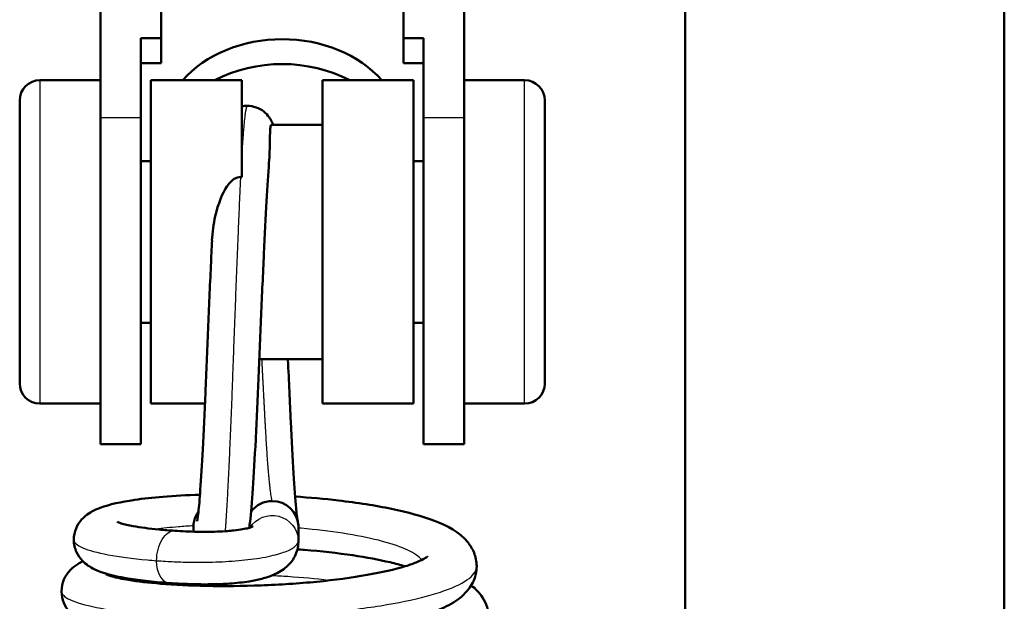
# Model space of a CAD drawing. Header units: millimetres. Extents: x 247 to 1050, y 34 to 1073.
# Tile 9 of 60: x 301 to 326, y 159 to 174. Entities that reach past the tile are written whole.
import ezdxf

# ---------------------------------------------------------------- set-up
doc = ezdxf.new("R2010")
doc.units = ezdxf.units.MM
doc.header["$LTSCALE"] = 0.75
doc.layers.add('Visible', color=7, linetype='Continuous', lineweight=50)
doc.layers.add('Visible Narrow', color=7, linetype='Continuous', lineweight=25)

msp = doc.modelspace()

# ---------------------------------------------------------------- linework, layer by layer
at = {"layer": 'Visible'}
for p, q in [((303.177, 212.857, 16.211), (303.177, 171.185, 48.768)), ((312.177, 171.185, 48.768), (312.177, 212.857, 16.211)), ((317.652, 184.167, 38.834), (317.652, 92.819, 38.834)), ((325.552, 100.994, 38.834), (325.552, 184.167, 38.834)), ((304.677, 173.147, 47.235), (304.677, 176.299, 44.773)), ((310.677, 173.147, 47.235), (310.677, 176.299, 44.773)), ((304.677, 173.147, 47.235), (304.177, 173.147, 47.235)), ((304.177, 171.185, 48.768), (304.177, 173.147, 47.235)), ((304.677, 172.532, 46.447), (304.677, 173.147, 47.235)), ((311.177, 173.147, 47.235), (310.677, 173.147, 47.235)), ((310.677, 172.532, 46.447), (310.677, 173.147, 47.235)), ((311.177, 171.185, 48.768), (311.177, 173.147, 47.235)), ((304.177, 172.532, 46.447), (304.677, 172.532, 46.447)), ((310.677, 172.532, 46.447), (311.177, 172.532, 46.447)), ((303.177, 172.107, 44.828), (301.677, 172.107, 44.828)), ((306.677, 172.107, 44.828), (304.427, 172.107, 44.828)), ((310.927, 172.107, 44.828), (308.677, 172.107, 44.828)), ((312.177, 172.107, 44.828), (313.677, 172.107, 44.828)), ((308.677, 171.007, 44.828), (307.416, 171.007, 44.828)), ((304.177, 170.107, 44.828), (304.427, 170.107, 44.828)), ((310.927, 170.107, 44.828), (311.177, 170.107, 44.828)), ((304.177, 166.107, 44.828), (304.427, 166.107, 44.828)), ((310.927, 166.107, 44.828), (311.177, 166.107, 44.828)), ((308.677, 165.207, 44.828), (307.11, 165.207, 44.828)), ((303.177, 164.107, 44.828), (301.677, 164.107, 44.828)), ((305.764, 164.107, 44.828), (304.427, 164.107, 44.828)), ((310.927, 164.107, 44.828), (308.677, 164.107, 44.828)), ((312.177, 164.107, 44.828), (313.677, 164.107, 44.828)), ((303.177, 163.107, 44.828), (304.177, 163.107, 44.828)), ((311.177, 163.107, 44.828), (312.177, 163.107, 44.828)), ((308.077, 160.694, 45.523), (308.077, 161.052, 43.555))]:
    msp.add_line(p, q, dxfattribs=at)
at = {"layer": 'Visible', "extrusion": (-3e-16, -0.615661, -0.788011)}
msp.add_arc((307.677, -111.361, -134.822), 3, 214.7785, 325.2215, dxfattribs=at)
at = {"layer": 'Visible', "extrusion": (7e-16, 0.615661, 0.788011)}
msp.add_arc((-307.677, -111.361, 133.822), 3, 236.1845, 303.8155, dxfattribs=at)
at = {"layer": 'Visible', "extrusion": (0, 0, -1)}
for centre, start, end in [((-301.677, 171.607, -44.828), 0, 90), ((-313.677, 171.607, -44.828), 90, 180), ((-301.677, 164.607, -44.828), 270, 0), ((-313.677, 164.607, -44.828), 180, 270)]:
    msp.add_arc(centre, 0.5, start, end, dxfattribs=at)
at = {"layer": 'Visible', "extrusion": (1, 0, 0)}
for centre, radius, start, end in [((168.107, 44.828, 304.427), 4, 0, 180), ((168.107, 44.828, 306.677), 4, 0, 66.3615), ((168.107, 44.828, 308.677), 4, 0, 180), ((168.107, 44.828, 310.927), 4, 0, 180), ((168.107, 44.828, 314.177), 3.5, 0, 180), ((168.107, 44.828, 311.177), 5, 52, 180), ((168.107, 44.828, 312.177), 5, 52, 180)]:
    msp.add_arc(centre, radius, start, end, dxfattribs=at)
at = {"layer": 'Visible', "extrusion": (-1, 0, 0)}
for centre, radius, end in [((-168.107, 44.828, -301.177), 3.5, 180), ((-168.107, 44.828, -303.177), 5, 128), ((-168.107, 44.828, -304.177), 5, 128)]:
    msp.add_arc(centre, radius, 0, end, dxfattribs=at)
at = {"layer": 'Visible', "extrusion": (0.014273, 0.131184, -0.991255)}
for start, end in [(30.7954, 83.8445), (83.8445, 170.4857), (170.4857, 173.8445)]:
    msp.add_arc((-288.204, 197.415, -17.65), 0.65, start, end, dxfattribs=at)
at = {"layer": 'Visible', "extrusion": (-0.014273, -0.131184, 0.991255)}
msp.add_arc((286.912, 197.276, 17.668), 0.65, 149.8722, 196.4977, dxfattribs=at)
at = {"layer": 'Visible', "extrusion": (2.78922e-05, -0.400957, -0.916097)}
msp.add_ellipse((306.657, 169.633, 48.527), major_axis=(0.137, -0.013, 0.006), ratio=0.627706, start_param=4.546324, end_param=4.793798, dxfattribs=at)
at = {"layer": 'Visible'}
msp.add_open_spline([(306.677, 171.459, 44.47), (306.722, 171.468, 44.455), (306.767, 171.473, 44.441), (306.813, 171.473, 44.427)], degree=3, dxfattribs=at)
for points, knots in [([(306.813, 171.473, 44.427), (306.887, 171.473, 44.403), (306.961, 171.46, 44.38), (307.1, 171.412, 44.328), (307.165, 171.375, 44.299), (307.273, 171.29, 44.229), (307.318, 171.241, 44.188), (307.382, 171.153, 44.091), (307.404, 171.113, 44.037), (307.432, 171.052, 43.935), (307.442, 171.029, 43.888), (307.45, 171.007, 43.839)], [0, 0, 0, 0, 0.0232552, 0.0232552, 0.0466147, 0.0466147, 0.0694735, 0.0694735, 0.0902329, 0.0902329, 0.1062806, 0.1062806, 0.1062806, 0.1062806]), ([(307.416, 171.007, 44.828), (307.414, 171.007, 44.86), (307.412, 171.006, 44.891), (307.401, 171.001, 45.064), (307.394, 170.986, 45.205), (307.383, 170.936, 45.483), (307.379, 170.901, 45.619), (307.373, 170.788, 45.954), (307.372, 170.698, 46.147), (307.369, 170.437, 46.579), (307.366, 170.256, 46.794), (307.349, 170.058, 46.974)], [0.1742926, 0.1742926, 0.1742926, 0.1742926, 0.1781947, 0.1781947, 0.1956946, 0.1956946, 0.2130153, 0.2130153, 0.2392997, 0.2392997, 0.2752939, 0.2752939, 0.2752939, 0.2752939]), ([(307.349, 170.058, 46.974), (307.328, 169.807, 47.404), (307.306, 169.482, 47.797), (307.265, 168.726, 48.469), (307.244, 168.279, 48.75), (307.2, 167.326, 49.159), (307.177, 166.805, 49.289), (307.132, 165.752, 49.378), (307.11, 165.207, 49.334), (307.067, 164.17, 49.078), (307.043, 163.666, 48.862), (306.997, 162.761, 48.287), (306.973, 162.349, 47.919), (306.929, 161.67, 47.079), (306.907, 161.393, 46.601), (306.874, 161.133, 45.967), (306.867, 161.082, 45.833), (306.859, 161.035, 45.697)], [0, 0, 0, 0, 0.14946, 0.14946, 0.30384, 0.30384, 0.461045, 0.461045, 0.621062, 0.621062, 0.781556, 0.781556, 0.943214, 0.943214, 1.105761, 1.105761, 1.148885, 1.148885, 1.148885, 1.148885]), ([(305.938, 168.143, 48.828), (305.947, 168.342, 48.826), (305.975, 168.547, 48.809), (306.09, 169.055, 48.727), (306.193, 169.307, 48.648), (306.364, 169.557, 48.557), (306.425, 169.622, 48.53), (306.514, 169.68, 48.506), (306.541, 169.693, 48.5), (306.594, 169.709, 48.493), (306.619, 169.713, 48.492), (306.644, 169.713, 48.492)], [0.1214192, 0.1214192, 0.1214192, 0.1214192, 0.1546139, 0.1546139, 0.2058892, 0.2058892, 0.2310698, 0.2310698, 0.2409313, 0.2409313, 0.2490128, 0.2490128, 0.2490128, 0.2490128]), ([(305.571, 161.203, 45.274), (305.571, 161.203, 45.396), (305.574, 161.215, 45.518), (305.584, 161.273, 45.872), (305.593, 161.339, 46.103), (305.617, 161.56, 46.689), (305.633, 161.749, 47.037), (305.667, 162.258, 47.737), (305.688, 162.6, 48.084), (305.731, 163.4, 48.687), (305.754, 163.878, 48.938), (305.798, 164.879, 49.271), (305.819, 165.416, 49.356), (305.864, 166.477, 49.352), (305.887, 167.016, 49.261), (305.92, 167.733, 49.017), (305.929, 167.942, 48.929), (305.939, 168.143, 48.828)], [0.1267179, 0.1267179, 0.1267179, 0.1267179, 0.163195, 0.163195, 0.2345046, 0.2345046, 0.3513212, 0.3513212, 0.4943606, 0.4943606, 0.6522317, 0.6522317, 0.8111814, 0.8111814, 0.9709933, 0.9709933, 1.0386361, 1.0386361, 1.0386361, 1.0386361]), ([(307.818, 165.207, 39.556), (307.818, 165.2, 39.557), (307.819, 165.194, 39.558), (307.842, 164.66, 39.64), (307.865, 164.139, 39.809), (307.91, 163.193, 40.3), (307.931, 162.755, 40.629), (307.975, 162.03, 41.394), (307.998, 161.73, 41.837), (308.037, 161.34, 42.708), (308.059, 161.207, 43.14), (308.061, 161.195, 43.574)], [0.8977888, 0.8977888, 0.8977888, 0.8977888, 0.8997461, 0.8997461, 1.0599517, 1.0599517, 1.219918, 1.219918, 1.3762747, 1.3762747, 1.5065411, 1.5065411, 1.5065411, 1.5065411]), ([(302.515, 160.74, 43.44), (302.515, 160.837, 43.366), (302.537, 160.936, 43.29), (302.608, 161.106, 43.129), (302.657, 161.179, 43.041), (302.769, 161.304, 42.842), (302.832, 161.353, 42.727), (302.985, 161.453, 42.43), (303.076, 161.494, 42.243), (303.406, 161.617, 41.602), (303.683, 161.675, 41.156), (304.235, 161.756, 40.528), (304.47, 161.782, 40.308), (305.006, 161.826, 39.9), (305.315, 161.843, 39.716), (305.64, 161.853, 39.57)], [0, 0, 0, 0, 0.0368217, 0.0368217, 0.0734248, 0.0734248, 0.1149088, 0.1149088, 0.178209, 0.178209, 0.3341592, 0.3341592, 0.4302164, 0.4302164, 0.5364308, 0.5364308, 0.5364308, 0.5364308]), ([(307.993, 161.808, 39.183), (308.359, 161.784, 39.218), (308.722, 161.751, 39.298), (309.537, 161.656, 39.579), (309.985, 161.586, 39.819), (310.787, 161.419, 40.424), (311.147, 161.321, 40.799), (311.78, 161.076, 41.658), (312.056, 160.936, 42.165), (312.331, 160.601, 42.768), (312.385, 160.515, 42.9), (312.466, 160.315, 43.16), (312.491, 160.199, 43.291), (312.491, 160.083, 43.419)], [0.776862, 0.776862, 0.776862, 0.776862, 0.8868678, 0.8868678, 1.0370164, 1.0370164, 1.1924313, 1.1924313, 1.3655607, 1.3655607, 1.4151231, 1.4151231, 1.4670674, 1.4670674, 1.4670674, 1.4670674]), ([(303.592, 161.181, 44.463), (303.592, 161.181, 44.514), (303.594, 161.18, 44.564), (303.611, 161.172, 44.78), (303.645, 161.159, 44.944), (303.764, 161.124, 45.337), (303.866, 161.1, 45.563), (304.162, 161.046, 46.066), (304.379, 161.016, 46.336), (304.749, 160.981, 46.688), (304.881, 160.97, 46.798), (305.019, 160.961, 46.898)], [0.1182492, 0.1182492, 0.1182492, 0.1182492, 0.1333895, 0.1333895, 0.1831674, 0.1831674, 0.2569372, 0.2569372, 0.3591331, 0.3591331, 0.4104973, 0.4104973, 0.4104973, 0.4104973]), ([(305.019, 160.961, 46.898), (305.193, 160.949, 47.026), (305.378, 160.941, 47.141), (305.729, 160.933, 47.3), (305.894, 160.934, 47.355), (306.15, 160.943, 47.385), (306.239, 160.947, 47.385), (306.377, 160.958, 47.364), (306.429, 160.963, 47.351), (306.558, 160.977, 47.303), (306.632, 160.988, 47.259), (306.751, 161.009, 47.153), (306.798, 161.019, 47.094), (306.876, 161.039, 46.963), (306.906, 161.049, 46.888), (306.948, 161.064, 46.726), (306.959, 161.07, 46.635), (306.959, 161.07, 46.545)], [0, 0, 0, 0, 0.0647538, 0.0647538, 0.1156512, 0.1156512, 0.1419614, 0.1419614, 0.1578592, 0.1578592, 0.1833193, 0.1833193, 0.2057919, 0.2057919, 0.2295421, 0.2295421, 0.2564274, 0.2564274, 0.2564274, 0.2564274]), ([(304.878, 159.669, 46.86), (304.472, 159.697, 46.58), (304.109, 159.739, 46.23), (303.494, 159.845, 45.436), (303.25, 159.903, 44.976), (302.927, 160.061, 44.332), (302.826, 160.12, 44.138), (302.675, 160.278, 43.869), (302.623, 160.349, 43.779), (302.541, 160.524, 43.606), (302.515, 160.632, 43.522), (302.515, 160.74, 43.44)], [0.0000028, 0.0000028, 0.0000028, 0.0000028, 0.1482424, 0.1482424, 0.3030394, 0.3030394, 0.3696675, 0.3696675, 0.406828, 0.406828, 0.4474301, 0.4474301, 0.4474301, 0.4474301]), ([(308.077, 160.677, 45.521), (308.074, 160.563, 45.651), (308.044, 160.436, 45.773), (307.935, 160.226, 46.008), (307.863, 160.141, 46.127), (307.691, 159.988, 46.397), (307.585, 159.926, 46.551), (307.378, 159.836, 46.813), (307.28, 159.803, 46.923), (307.075, 159.749, 47.105), (306.97, 159.728, 47.18), (306.707, 159.685, 47.315), (306.539, 159.667, 47.363), (306.235, 159.646, 47.388), (306.095, 159.64, 47.379), (305.798, 159.635, 47.323), (305.64, 159.636, 47.27), (305.274, 159.645, 47.112), (305.071, 159.656, 46.993), (304.878, 159.669, 46.86)], [0, 0, 0, 0, 0.0520768, 0.0520768, 0.1000674, 0.1000674, 0.1585614, 0.1585614, 0.2036045, 0.2036045, 0.2423745, 0.2423745, 0.2930853, 0.2930853, 0.3343183, 0.3343183, 0.3837297, 0.3837297, 0.4538796, 0.4538796, 0.4538796, 0.4538796]), ([(310.715, 160.083, 40.773), (310.605, 160.116, 40.617), (310.481, 160.149, 40.47), (310.078, 160.245, 40.061), (309.762, 160.304, 39.828), (309.052, 160.409, 39.447), (308.643, 160.455, 39.305), (308.169, 160.493, 39.218), (308.111, 160.498, 39.209), (308.053, 160.502, 39.201)], [0.2817007, 0.2817007, 0.2817007, 0.2817007, 0.3397502, 0.3397502, 0.4562159, 0.4562159, 0.5836393, 0.5836393, 0.6012014, 0.6012014, 0.6012014, 0.6012014]), ([(302.213, 159.461, 43.208), (302.213, 159.563, 43.123), (302.236, 159.666, 43.036), (302.312, 159.843, 42.852), (302.365, 159.918, 42.753), (302.485, 160.047, 42.526), (302.553, 160.098, 42.395), (302.66, 160.165, 42.177), (302.701, 160.187, 42.092), (302.743, 160.207, 42.007)], [0, 0, 0, 0, 0.040004, 0.040004, 0.0797336, 0.0797336, 0.126196, 0.126196, 0.1553141, 0.1553141, 0.1553141, 0.1553141]), ([(303.304, 159.886, 44.27), (303.304, 159.886, 44.365), (303.311, 159.883, 44.461), (303.35, 159.866, 44.752), (303.401, 159.848, 44.947), (303.57, 159.802, 45.41), (303.71, 159.772, 45.673), (304.094, 159.709, 46.235), (304.363, 159.676, 46.523), (305.005, 159.624, 47.045), (305.394, 159.604, 47.271), (306.232, 159.588, 47.599), (306.694, 159.592, 47.698), (307.616, 159.627, 47.749), (308.089, 159.658, 47.697), (308.976, 159.744, 47.451), (309.403, 159.801, 47.253), (310.143, 159.932, 46.741), (310.47, 160.007, 46.423), (310.839, 160.12, 45.895), (310.941, 160.157, 45.718), (311.1, 160.222, 45.368), (311.161, 160.252, 45.195), (311.238, 160.296, 44.867), (311.261, 160.313, 44.714), (311.272, 160.322, 44.513), (311.273, 160.323, 44.467), (311.273, 160.323, 44.42)], [0.120316, 0.120316, 0.120316, 0.120316, 0.148792, 0.148792, 0.208674, 0.208674, 0.29728, 0.29728, 0.413683, 0.413683, 0.545715, 0.545715, 0.683693, 0.683693, 0.822978, 0.822978, 0.961177, 0.961177, 1.095704, 1.095704, 1.15744, 1.15744, 1.212782, 1.212782, 1.259175, 1.259175, 1.273095, 1.273095, 1.273095, 1.273095]), ([(312.491, 160.083, 43.419), (312.491, 159.943, 43.576), (312.454, 159.802, 43.734), (312.336, 159.564, 44.064), (312.255, 159.465, 44.238), (312.043, 159.263, 44.672), (311.902, 159.173, 44.935), (311.448, 158.942, 45.673), (311.081, 158.823, 46.134), (310.183, 158.61, 46.921), (309.632, 158.519, 47.249), (308.548, 158.392, 47.631), (308.011, 158.349, 47.726), (306.967, 158.299, 47.733), (306.445, 158.29, 47.652), (305.469, 158.301, 47.334), (305.002, 158.322, 47.093), (304.17, 158.389, 46.484), (303.797, 158.435, 46.106), (303.162, 158.556, 45.247), (302.91, 158.62, 44.747), (302.582, 158.801, 44.075), (302.487, 158.866, 43.888), (302.349, 159.027, 43.629), (302.303, 159.098, 43.542), (302.234, 159.264, 43.373), (302.213, 159.363, 43.29), (302.213, 159.461, 43.208)], [0, 0, 0, 0, 0.063056, 0.063056, 0.127057, 0.127057, 0.219996, 0.219996, 0.396162, 0.396162, 0.583693, 0.583693, 0.743123, 0.743123, 0.897428, 0.897428, 1.051214, 1.051214, 1.207399, 1.207399, 1.373747, 1.373747, 1.438396, 1.438396, 1.474132, 1.474132, 1.512476, 1.512476, 1.512476, 1.512476]), ([(312.355, 159.61, 41.906), (312.461, 159.528, 42.115), (312.559, 159.432, 42.324), (312.729, 159.171, 42.753), (312.793, 158.989, 42.972), (312.793, 158.804, 43.186)], [1.3998232, 1.3998232, 1.3998232, 1.3998232, 1.4742754, 1.4742754, 1.5588667, 1.5588667, 1.5588667, 1.5588667])]:
    msp.add_open_spline(points, degree=3, knots=knots, dxfattribs=at)
at = {"layer": 'Visible Narrow'}
for p, q in [((303.177, 171.185, 48.768), (304.177, 171.185, 48.768)), ((311.177, 171.185, 48.768), (312.177, 171.185, 48.768)), ((308.076, 160.732, 45.528), (308.076, 161.09, 43.56))]:
    msp.add_line(p, q, dxfattribs=at)
at = {"layer": 'Visible Narrow', "extrusion": (1, 0, 0)}
msp.add_arc((168.107, 44.828, 301.677), 4, 0, 180, dxfattribs=at)
at = {"layer": 'Visible Narrow', "extrusion": (-1, 0, 0)}
msp.add_arc((-168.107, 44.828, -313.677), 4, 0, 180, dxfattribs=at)
at = {"layer": 'Visible Narrow', "extrusion": (0.014273, 0.131184, -0.991255)}
for start, end in [(26.1093, 170.4857), (170.4857, 173.8445), (173.8445, 175.3545)]:
    msp.add_arc((-288.243, 197.323, -19.647), 0.65, start, end, dxfattribs=at)
at = {"layer": 'Visible Narrow', "extrusion": (-0.809017, 0.105144, -0.578304)}
msp.add_arc((-198.28, -124.689, -256.963), 0.65, 77.3338, 177.8952, dxfattribs=at)
at = {"layer": 'Visible Narrow', "extrusion": (-0.809017, 0.105145, -0.578304)}
msp.add_arc((-198.281, -124.689, -256.963), 0.65, 358.0123, 77.3342, dxfattribs=at)
at = {"layer": 'Visible Narrow'}
for points, weights, knots in [([(306.813, 171.473, 44.427), (306.795, 171.473, 44.914), (306.777, 171.389, 45.393), (306.729, 171.152, 46.74), (306.677, 170.318, 47.824)], [0.973507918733, 0.982922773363, 1, 0.953474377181, 0.963822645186], [0.4719569, 0.4719569, 0.4719569, 0.5, 0.5, 0.5764013, 0.5764013, 0.5764013]), ([(306.644, 169.713, 48.492), (306.629, 169.423, 48.764), (306.615, 169.097, 48.992), (306.534, 167.206, 50.317), (306.452, 164.932, 49.917), (306.371, 162.658, 49.517), (306.29, 161.333, 47.626), (306.277, 161.12, 47.321), (306.263, 160.95, 46.992)], [0.977155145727, 0.986004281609, 1, 0.923879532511, 1, 0.923879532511, 1, 0.986923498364, 0.978339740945], [0.6020172, 0.6020172, 0.6020172, 0.625, 0.625, 0.75, 0.75, 0.875, 0.875, 0.8964734, 0.8964734, 0.8964734]), ([(307.427, 161.698, 43.631), (307.346, 162.027, 41.891), (307.265, 163.491, 40.893), (307.222, 164.273, 40.36), (307.175, 165.207, 40.207)], [1, 0.923879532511, 1, 0.957824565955, 0.962384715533], [0, 0, 0, 0.125, 0.125, 0.1942577, 0.1942577, 0.1942577])]:
    msp.add_rational_spline(points, weights, degree=2, knots=knots, dxfattribs=at)
for points, knots in [([(305.478, 161.082, 40.402), (305.35, 161.076, 40.486), (305.226, 161.068, 40.577), (305.109, 161.059, 40.676), (304.904, 161.043, 40.849), (304.718, 161.023, 41.044), (304.556, 161, 41.257)], [0.848230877, 0.848230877, 0.848230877, 0.848230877, 0.8515625, 0.8515625, 0.8515625, 0.857411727, 0.857411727, 0.857411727, 0.857411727]), ([(311.131, 160.238, 42.768), (311.124, 160.247, 42.731), (311.117, 160.256, 42.695), (311.109, 160.265, 42.658), (311.032, 160.349, 42.307), (310.903, 160.432, 41.968), (310.725, 160.509, 41.655), (310.548, 160.587, 41.343), (310.324, 160.659, 41.056), (310.062, 160.725, 40.809), (309.8, 160.791, 40.561), (309.5, 160.849, 40.353), (309.177, 160.899, 40.191), (308.853, 160.949, 40.03), (308.506, 160.99, 39.916), (308.149, 161.022, 39.855), (308.125, 161.024, 39.851), (308.101, 161.026, 39.847), (308.077, 161.028, 39.843)], [0.79606244, 0.79606244, 0.79606244, 0.79606244, 0.796875, 0.796875, 0.796875, 0.8046875, 0.8046875, 0.8046875, 0.8125, 0.8125, 0.8125, 0.8203125, 0.8203125, 0.8203125, 0.828125, 0.828125, 0.828125, 0.82864433, 0.82864433, 0.82864433, 0.82864433]), ([(302.515, 160.74, 43.44), (302.515, 160.738, 43.456), (302.516, 160.736, 43.472), (302.516, 160.733, 43.488), (302.52, 160.667, 43.966), (302.597, 160.601, 44.442), (302.741, 160.539, 44.897), (302.885, 160.477, 45.352), (303.097, 160.419, 45.786), (303.367, 160.368, 46.179), (303.637, 160.317, 46.572), (303.966, 160.274, 46.925), (304.338, 160.24, 47.224), (304.413, 160.233, 47.283), (304.489, 160.227, 47.341), (304.567, 160.221, 47.396)], [0.8747417, 0.8747417, 0.8747417, 0.8747417, 0.875, 0.875, 0.875, 0.8828125, 0.8828125, 0.8828125, 0.890625, 0.890625, 0.890625, 0.8984375, 0.8984375, 0.8984375, 0.89999988, 0.89999988, 0.89999988, 0.89999988]), ([(304.567, 160.221, 47.396), (304.716, 160.211, 47.501), (304.86, 160.202, 47.592), (305.004, 160.196, 47.672), (305.149, 160.19, 47.751), (305.293, 160.186, 47.818), (305.437, 160.184, 47.872), (305.582, 160.182, 47.925), (305.726, 160.183, 47.966), (305.871, 160.185, 47.992), (305.979, 160.188, 48.011), (306.088, 160.191, 48.022), (306.197, 160.197, 48.024), (306.305, 160.202, 48.025), (306.413, 160.209, 48.018), (306.519, 160.217, 48), (306.626, 160.226, 47.982), (306.729, 160.236, 47.954), (306.829, 160.248, 47.917), (306.929, 160.26, 47.879), (307.024, 160.273, 47.832), (307.113, 160.287, 47.776), (307.215, 160.303, 47.713), (307.308, 160.321, 47.638), (307.392, 160.34, 47.556), (307.476, 160.358, 47.474), (307.551, 160.378, 47.384), (307.618, 160.398, 47.288), (307.684, 160.418, 47.192), (307.742, 160.439, 47.091), (307.792, 160.46, 46.985), (307.842, 160.481, 46.879), (307.884, 160.503, 46.769), (307.92, 160.525, 46.655), (307.956, 160.547, 46.541), (307.985, 160.569, 46.423), (308.008, 160.591, 46.301), (308.031, 160.614, 46.179), (308.048, 160.637, 46.054), (308.059, 160.66, 45.925), (308.07, 160.684, 45.796), (308.076, 160.708, 45.664), (308.076, 160.732, 45.528)], [0, 0, 0, 0, 0.083333, 0.083333, 0.083333, 0.166667, 0.166667, 0.166667, 0.25, 0.25, 0.25, 0.3125, 0.3125, 0.3125, 0.375, 0.375, 0.375, 0.4375, 0.4375, 0.4375, 0.5, 0.5, 0.5, 0.571429, 0.571429, 0.571429, 0.642857, 0.642857, 0.642857, 0.714286, 0.714286, 0.714286, 0.785714, 0.785714, 0.785714, 0.857143, 0.857143, 0.857143, 0.928571, 0.928571, 0.928571, 1, 1, 1, 1]), ([(302.213, 159.461, 43.208), (302.213, 159.435, 43.393), (302.223, 159.409, 43.578), (302.243, 159.383, 43.761), (302.298, 159.312, 44.265), (302.428, 159.243, 44.76), (302.628, 159.179, 45.226), (302.827, 159.115, 45.691), (303.096, 159.056, 46.127), (303.422, 159.006, 46.514), (303.749, 158.956, 46.902), (304.132, 158.915, 47.241), (304.557, 158.886, 47.518), (304.981, 158.856, 47.795), (305.446, 158.838, 48.01), (305.932, 158.832, 48.154), (306.417, 158.827, 48.297), (306.923, 158.834, 48.37), (307.427, 158.855, 48.369), (307.932, 158.876, 48.368), (308.435, 158.91, 48.293), (308.915, 158.957, 48.149), (309.395, 159.004, 48.004), (309.852, 159.063, 47.79), (310.267, 159.134, 47.516), (310.681, 159.204, 47.241), (311.053, 159.286, 46.907), (311.367, 159.376, 46.527), (311.681, 159.465, 46.147), (311.936, 159.563, 45.722), (312.123, 159.666, 45.27), (312.309, 159.769, 44.819), (312.427, 159.876, 44.34), (312.471, 159.985, 43.856), (312.484, 160.018, 43.711), (312.491, 160.05, 43.565), (312.491, 160.083, 43.419)], [0.70809198, 0.70809198, 0.70809198, 0.70809198, 0.7109375, 0.7109375, 0.7109375, 0.71875, 0.71875, 0.71875, 0.7265625, 0.7265625, 0.7265625, 0.734375, 0.734375, 0.734375, 0.7421875, 0.7421875, 0.7421875, 0.75, 0.75, 0.75, 0.7578125, 0.7578125, 0.7578125, 0.765625, 0.765625, 0.765625, 0.7734375, 0.7734375, 0.7734375, 0.78125, 0.78125, 0.78125, 0.7890625, 0.7890625, 0.7890625, 0.79140973, 0.79140973, 0.79140973, 0.79140973]), ([(308.834, 159.733, 39.492), (308.507, 159.772, 39.379), (308.164, 159.803, 39.308), (307.819, 159.826, 39.282), (307.681, 159.835, 39.272), (307.543, 159.843, 39.268), (307.405, 159.849, 39.272)], [0.657155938, 0.657155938, 0.657155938, 0.657155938, 0.6640625, 0.6640625, 0.6640625, 0.666814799, 0.666814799, 0.666814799, 0.666814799])]:
    msp.add_open_spline(points, degree=3, knots=knots, dxfattribs=at)
msp.add_open_spline([(304.194, 159.734, 41.012), (304.155, 159.727, 41.069), (304.118, 159.721, 41.126), (304.082, 159.714, 41.185)], degree=3, dxfattribs=at)

doc.saveas('drawing.dxf')
